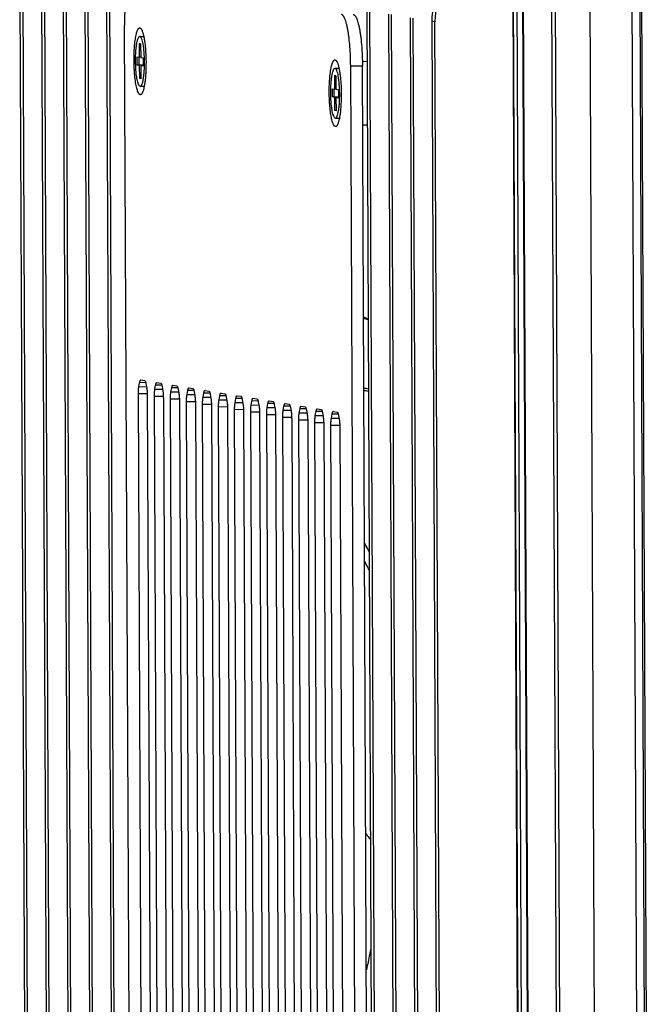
# Model space of a CAD drawing. Header units: millimetres. Extents: x 0 to 1750, y -1720 to 477.
# Tile 54 of 256: x 250 to 313, y -909 to -810. Entities that reach past the tile are written whole.
import ezdxf

# ---------------------------------------------------------------- set-up
doc = ezdxf.new("R2010")
doc.units = ezdxf.units.MM
doc.header["$LTSCALE"] = 92.51
for name, color, linetype in [('12025FAN_1_DXF_CONTINUOUS_LINE', 7, 'CONTINUOUS'), ('DE-11-072043DXF_CONTINUOUS_LINE', 7, 'CONTINUOUS'), ('DE-11-080510DXF_CONTINUOUS_LINE', 7, 'CONTINUOUS'), ('DE-11-081126DXF_CONTINUOUS_LINE', 7, 'CONTINUOUS'), ('DE-13-001875DXF_CONTINUOUS_LINE', 7, 'CONTINUOUS'), ('SC-K1M3X7-BNDXF_CONTINUOUS_LINE', 7, 'CONTINUOUS')]:
    doc.layers.add(name, color=color, linetype=linetype)

msp = doc.modelspace()

# ---------------------------------------------------------------- linework, layer by layer
at = {"layer": '12025FAN_1_DXF_CONTINUOUS_LINE'}
for centre, radius, start, end in [((277.08, -884.619), 38.387, 77.85028, 78.55367), ((272.08, -906.184), 60.289, 77.47315, 77.9152), ((317.037, -866.368), 40.929, 218.25797, 219.2866)]:
    msp.add_arc(centre, radius, start, end, dxfattribs=at)
for points, knots in [([(284.772, -862.596), (284.809, -862.664), (284.96, -862.936), (285.113, -863.208), (285.228, -863.412)], [0, 0, 0, 0, 0.248534, 1, 1, 1, 1]), ([(285.237, -865.229), (285.198, -865.156), (285.043, -864.864), (284.891, -864.57), (284.779, -864.349)], [0, 0, 0, 0, 0.251543, 1, 1, 1, 1]), ([(285.407, -903.23), (285.369, -903.417), (285.225, -904.129), (285.077, -904.839), (284.961, -905.362)], [0, 0, 0, 0, 0.262619, 1, 1, 1, 1])]:
    msp.add_open_spline(points, degree=3, knots=knots, dxfattribs=at)
at = {"layer": 'DE-11-072043DXF_CONTINUOUS_LINE'}
msp.add_line((312.583, -805.443), (313.472, -1008.347), dxfattribs=at)
at = {"layer": 'DE-11-080510DXF_CONTINUOUS_LINE'}
for p, q in [((260.652, -810.95), (261.44, -990.864)), ((283.383, -814.659), (284.563, -814.648)), ((284.171, -994.574), (283.383, -814.659)), ((285.351, -994.562), (284.563, -814.648)), ((262.113, -846.853), (262.186, -846.451)), ((262.804, -846.445), (262.186, -846.451)), ((262.311, -846.179), (262.699, -846.242)), ((262.827, -846.556), (262.903, -846.982)), ((263.922, -846.442), (264.31, -846.505)), ((262.064, -847.551), (262.956, -847.542)), ((262.533, -954.672), (262.064, -847.551)), ((262.113, -846.853), (262.879, -846.845)), ((263.724, -847.116), (263.796, -846.714)), ((263.724, -847.116), (264.49, -847.108)), ((264.415, -846.708), (263.796, -846.714)), ((264.438, -846.819), (264.514, -847.245)), ((265.335, -847.379), (265.407, -846.977)), ((265.335, -847.379), (266.101, -847.371)), ((266.026, -846.971), (265.407, -846.977)), ((265.533, -846.705), (265.921, -846.768)), ((266.049, -847.081), (266.125, -847.508)), ((266.946, -847.642), (267.018, -847.24)), ((266.946, -847.642), (267.712, -847.634)), ((267.637, -847.233), (267.018, -847.24)), ((267.143, -846.968), (267.532, -847.031)), ((267.66, -847.344), (267.736, -847.77)), ((268.557, -847.904), (268.629, -847.502)), ((269.248, -847.496), (268.629, -847.502)), ((268.754, -847.23), (269.143, -847.294)), ((269.271, -847.607), (269.347, -848.033)), ((270.365, -847.493), (270.754, -847.557)), ((262.959, -847.697), (263.428, -954.818)), ((263.675, -847.814), (264.567, -847.805)), ((264.144, -954.935), (263.675, -847.814)), ((264.57, -847.96), (265.039, -955.081)), ((265.286, -848.077), (266.178, -848.068)), ((265.755, -955.198), (265.286, -848.077)), ((266.181, -848.223), (266.65, -955.344)), ((266.896, -848.34), (267.789, -848.331)), ((267.366, -955.46), (266.896, -848.34)), ((267.791, -848.486), (268.261, -955.607)), ((268.507, -848.603), (269.399, -848.594)), ((268.977, -955.723), (268.507, -848.603)), ((268.557, -847.904), (269.322, -847.897)), ((270.167, -848.167), (270.24, -847.765)), ((270.167, -848.167), (270.933, -848.16)), ((270.858, -847.759), (270.24, -847.765)), ((270.882, -847.87), (270.958, -848.296)), ((271.778, -848.43), (271.851, -848.028)), ((271.778, -848.43), (272.544, -848.423)), ((272.469, -848.022), (271.851, -848.028)), ((271.976, -847.756), (272.365, -847.82)), ((272.492, -848.133), (272.568, -848.559)), ((273.389, -848.693), (273.462, -848.291)), ((274.08, -848.285), (273.462, -848.291)), ((273.587, -848.019), (273.975, -848.083)), ((274.103, -848.396), (274.179, -848.822)), ((275, -848.956), (275.072, -848.554)), ((275.691, -848.548), (275.072, -848.554)), ((275.198, -848.282), (275.586, -848.345)), ((275.714, -848.659), (275.79, -849.085)), ((276.809, -848.545), (277.197, -848.608)), ((269.402, -848.749), (269.872, -955.869)), ((270.118, -848.866), (271.01, -848.857)), ((270.588, -955.986), (270.118, -848.866)), ((271.013, -849.012), (271.482, -956.132)), ((271.729, -849.128), (272.621, -849.12)), ((272.198, -956.249), (271.729, -849.128)), ((272.624, -849.274), (273.093, -956.395)), ((273.34, -849.391), (274.232, -849.382)), ((273.809, -956.512), (273.34, -849.391)), ((273.389, -848.693), (274.155, -848.686)), ((274.235, -849.537), (274.704, -956.658)), ((274.951, -849.654), (275.843, -849.645)), ((275.42, -956.775), (274.951, -849.654)), ((275, -848.956), (275.766, -848.948)), ((276.611, -849.219), (276.683, -848.817)), ((276.611, -849.219), (277.377, -849.211)), ((277.302, -848.811), (276.683, -848.817)), ((277.325, -848.922), (277.401, -849.348)), ((278.222, -849.482), (278.294, -849.08)), ((278.222, -849.482), (278.988, -849.474)), ((278.913, -849.074), (278.294, -849.08)), ((278.419, -848.808), (278.808, -848.871)), ((278.936, -849.185), (279.012, -849.611)), ((279.833, -849.745), (279.905, -849.343)), ((280.524, -849.337), (279.905, -849.343)), ((280.03, -849.071), (280.419, -849.134)), ((280.547, -849.448), (280.623, -849.874)), ((281.443, -850.008), (281.516, -849.606)), ((282.134, -849.6), (281.516, -849.606)), ((281.641, -849.334), (282.03, -849.397)), ((275.846, -849.8), (276.315, -956.921)), ((276.562, -849.917), (277.454, -849.908)), ((277.031, -957.038), (276.562, -849.917)), ((277.457, -850.063), (277.926, -957.184)), ((278.172, -850.18), (279.065, -850.171)), ((278.642, -957.301), (278.172, -850.18)), ((279.067, -850.326), (279.537, -957.447)), ((279.783, -850.443), (280.675, -850.434)), ((280.253, -957.564), (279.783, -850.443)), ((279.833, -849.745), (280.598, -849.737)), ((280.678, -850.589), (281.148, -957.71)), ((281.443, -850.008), (282.209, -850)), ((282.158, -849.71), (282.234, -850.137)), ((281.394, -850.706), (282.286, -850.697)), ((281.864, -957.827), (281.394, -850.706)), ((282.289, -850.852), (282.758, -957.973))]:
    msp.add_line(p, q, dxfattribs=at)
for centre in [(262.306, -846.211), (263.916, -846.474), (265.527, -846.737), (267.138, -847), (268.749, -847.262), (270.36, -847.525), (271.971, -847.788), (273.582, -848.051), (275.192, -848.314), (276.803, -848.577), (278.414, -848.84), (280.025, -849.103), (281.636, -849.366)]:
    msp.add_arc(centre, 0.0325, 80.70577, 90.52704, dxfattribs=at)
for points, knots in [([(261.497, -806.096), (261.482, -806.096), (261.452, -806.101), (261.409, -806.119), (261.366, -806.15), (261.324, -806.191), (261.283, -806.244), (261.225, -806.334), (261.157, -806.476), (261.082, -806.679), (261.012, -806.922), (260.946, -807.204), (260.885, -807.522), (260.83, -807.873), (260.764, -808.396), (260.701, -809.107), (260.658, -810.009), (260.65, -810.632), (260.652, -810.95)], [0, 0, 0, 0, 0.008583, 0.017737, 0.027934, 0.039511, 0.052687, 0.067602, 0.102915, 0.145732, 0.195977, 0.25338, 0.31754, 0.387957, 0.464048, 0.630594, 0.811382, 1, 1, 1, 1]), ([(283.383, -814.659), (283.381, -814.333), (283.367, -813.692), (283.314, -812.757), (283.242, -812.015), (283.169, -811.465), (283.109, -811.093), (283.043, -810.754), (282.972, -810.45), (282.897, -810.186), (282.818, -809.963), (282.746, -809.806), (282.686, -809.703), (282.644, -809.642), (282.6, -809.592), (282.556, -809.554), (282.512, -809.528), (282.481, -809.518), (282.466, -809.516)], [0, 0, 0, 0, 0.183267, 0.3608, 0.52603, 0.602122, 0.672936, 0.737851, 0.796323, 0.847902, 0.892254, 0.929211, 0.944943, 0.958898, 0.971171, 0.981922, 0.991404, 1, 1, 1, 1]), ([(283.646, -809.504), (283.661, -809.506), (283.692, -809.516), (283.737, -809.542), (283.781, -809.58), (283.824, -809.63), (283.867, -809.691), (283.927, -809.794), (283.998, -809.951), (284.077, -810.174), (284.153, -810.439), (284.223, -810.742), (284.289, -811.081), (284.349, -811.453), (284.423, -812.004), (284.494, -812.745), (284.548, -813.68), (284.562, -814.322), (284.563, -814.648)], [0, 0, 0, 0, 0.008596, 0.018078, 0.028829, 0.041102, 0.055057, 0.070789, 0.107746, 0.152098, 0.203677, 0.262149, 0.327064, 0.397878, 0.47397, 0.6392, 0.816733, 1, 1, 1, 1]), ([(261.629, -814.106), (261.628, -813.849), (261.634, -813.47), (261.659, -812.973), (261.684, -812.621), (261.717, -812.291), (261.757, -811.987), (261.803, -811.713), (261.854, -811.472), (261.91, -811.267), (261.962, -811.122), (262.007, -811.027), (262.04, -810.971), (262.073, -810.925), (262.107, -810.89), (262.142, -810.866), (262.178, -810.853), (262.214, -810.853), (262.251, -810.865), (262.286, -810.889), (262.32, -810.923), (262.355, -810.968), (262.375, -811.003), (262.386, -811.022)], [0, 0, 0, 0, 0.210586, 0.311888, 0.408758, 0.49995, 0.584307, 0.660785, 0.728476, 0.786652, 0.834818, 0.8551, 0.872879, 0.888252, 0.901414, 0.912709, 0.922708, 0.932239, 0.942253, 0.953575, 0.96677, 0.982181, 1, 1, 1, 1]), ([(262.386, -811.022), (262.403, -811.053), (262.435, -811.121), (262.479, -811.235), (262.522, -811.368), (262.579, -811.58), (262.642, -811.885), (262.706, -812.295), (262.758, -812.754), (262.81, -813.427), (262.827, -813.948), (262.829, -814.301)], [0, 0, 0, 0, 0.031443, 0.068181, 0.110158, 0.157223, 0.265678, 0.39124, 0.530979, 0.681519, 1, 1, 1, 1]), ([(281.232, -817.305), (281.231, -817.048), (281.237, -816.669), (281.261, -816.172), (281.287, -815.82), (281.32, -815.49), (281.359, -815.186), (281.405, -814.912), (281.456, -814.671), (281.512, -814.466), (281.565, -814.321), (281.61, -814.226), (281.642, -814.17), (281.675, -814.124), (281.709, -814.089), (281.744, -814.065), (281.78, -814.053), (281.817, -814.052), (281.853, -814.064), (281.888, -814.088), (281.923, -814.122), (281.957, -814.167), (281.978, -814.202), (281.988, -814.221)], [0, 0, 0, 0, 0.210586, 0.311888, 0.408758, 0.49995, 0.584307, 0.660785, 0.728476, 0.786652, 0.834818, 0.8551, 0.872879, 0.888252, 0.901414, 0.912709, 0.922708, 0.932239, 0.942253, 0.953575, 0.96677, 0.982181, 1, 1, 1, 1]), ([(262.449, -817.381), (262.439, -817.401), (262.418, -817.437), (262.383, -817.484), (262.348, -817.519), (262.312, -817.543), (262.275, -817.555), (262.237, -817.553), (262.2, -817.538), (262.163, -817.511), (262.128, -817.472), (262.093, -817.422), (262.058, -817.361), (262.01, -817.258), (261.953, -817.101), (261.892, -816.881), (261.836, -816.623), (261.785, -816.33), (261.74, -816.007), (261.702, -815.658), (261.671, -815.288), (261.641, -814.768), (261.631, -814.372), (261.629, -814.106)], [0, 0, 0, 0, 0.017382, 0.032337, 0.04507, 0.055957, 0.065621, 0.074955, 0.084945, 0.096402, 0.109857, 0.125617, 0.143849, 0.164629, 0.213868, 0.273128, 0.341825, 0.41914, 0.504078, 0.595504, 0.692173, 0.792751, 1, 1, 1, 1]), ([(262.829, -814.301), (262.83, -814.635), (262.819, -815.125), (262.777, -815.758), (262.733, -816.187), (262.679, -816.57), (262.614, -816.898), (262.551, -817.133), (262.494, -817.287), (262.464, -817.352), (262.449, -817.381)], [0, 0, 0, 0, 0.320709, 0.470953, 0.609941, 0.734649, 0.842462, 0.931317, 0.968216, 1, 1, 1, 1]), ([(281.988, -814.221), (282.005, -814.252), (282.038, -814.32), (282.082, -814.434), (282.124, -814.567), (282.181, -814.779), (282.245, -815.085), (282.308, -815.494), (282.36, -815.953), (282.413, -816.627), (282.429, -817.147), (282.431, -817.501)], [0, 0, 0, 0, 0.031443, 0.068181, 0.110158, 0.157223, 0.265678, 0.39124, 0.530979, 0.681519, 1, 1, 1, 1]), ([(282.051, -820.58), (282.041, -820.6), (282.02, -820.636), (281.986, -820.683), (281.951, -820.719), (281.915, -820.742), (281.877, -820.754), (281.839, -820.752), (281.802, -820.737), (281.766, -820.71), (281.73, -820.671), (281.695, -820.621), (281.66, -820.56), (281.612, -820.457), (281.556, -820.3), (281.495, -820.08), (281.438, -819.822), (281.387, -819.529), (281.342, -819.206), (281.304, -818.857), (281.274, -818.487), (281.243, -817.967), (281.233, -817.571), (281.232, -817.305)], [0, 0, 0, 0, 0.017382, 0.032337, 0.04507, 0.055957, 0.065621, 0.074955, 0.084945, 0.096402, 0.109857, 0.125617, 0.143849, 0.164629, 0.213868, 0.273128, 0.341825, 0.41914, 0.504078, 0.595504, 0.692173, 0.792751, 1, 1, 1, 1]), ([(282.431, -817.501), (282.432, -817.834), (282.422, -818.324), (282.379, -818.958), (282.336, -819.386), (282.281, -819.769), (282.217, -820.097), (282.153, -820.332), (282.096, -820.486), (282.067, -820.551), (282.051, -820.58)], [0, 0, 0, 0, 0.320709, 0.470953, 0.609941, 0.734649, 0.842462, 0.931317, 0.968216, 1, 1, 1, 1]), ([(262.186, -846.451), (262.193, -846.412), (262.204, -846.357), (262.224, -846.29), (262.239, -846.251), (262.254, -846.22), (262.27, -846.197), (262.287, -846.182), (262.299, -846.178), (262.305, -846.178)], [0, 0, 0, 0, 0.38244, 0.540473, 0.675181, 0.786396, 0.874973, 0.943811, 1, 1, 1, 1]), ([(262.699, -846.242), (262.714, -846.245), (262.734, -846.264), (262.753, -846.296), (262.77, -846.332), (262.786, -846.376), (262.807, -846.451), (262.82, -846.512), (262.827, -846.556)], [0, 0, 0, 0, 0.1234, 0.214338, 0.327648, 0.46363, 0.62177, 1, 1, 1, 1]), ([(263.796, -846.714), (263.803, -846.675), (263.815, -846.62), (263.835, -846.553), (263.849, -846.514), (263.865, -846.483), (263.881, -846.46), (263.897, -846.445), (263.91, -846.441), (263.916, -846.441)], [0, 0, 0, 0, 0.38244, 0.540473, 0.675181, 0.786396, 0.874973, 0.943811, 1, 1, 1, 1]), ([(264.31, -846.505), (264.324, -846.507), (264.345, -846.527), (264.364, -846.558), (264.381, -846.595), (264.397, -846.639), (264.418, -846.714), (264.43, -846.775), (264.438, -846.819)], [0, 0, 0, 0, 0.1234, 0.214338, 0.327648, 0.46363, 0.62177, 1, 1, 1, 1]), ([(262.064, -847.551), (262.063, -847.424), (262.068, -847.24), (262.089, -847.008), (262.104, -846.902), (262.113, -846.853)], [0, 0, 0, 0, 0.542978, 0.786784, 1, 1, 1, 1]), ([(262.903, -846.982), (262.912, -847.033), (262.928, -847.143), (262.951, -847.382), (262.958, -847.569), (262.959, -847.697)], [0, 0, 0, 0, 0.218309, 0.463871, 1, 1, 1, 1]), ([(263.675, -847.814), (263.674, -847.687), (263.679, -847.503), (263.7, -847.271), (263.715, -847.165), (263.724, -847.116)], [0, 0, 0, 0, 0.542978, 0.786784, 1, 1, 1, 1]), ([(264.514, -847.245), (264.523, -847.296), (264.539, -847.406), (264.562, -847.644), (264.569, -847.832), (264.57, -847.96)], [0, 0, 0, 0, 0.218309, 0.463871, 1, 1, 1, 1]), ([(265.286, -848.077), (265.285, -847.95), (265.29, -847.766), (265.311, -847.533), (265.326, -847.428), (265.335, -847.379)], [0, 0, 0, 0, 0.542978, 0.786784, 1, 1, 1, 1]), ([(265.407, -846.977), (265.414, -846.938), (265.426, -846.883), (265.446, -846.816), (265.46, -846.777), (265.476, -846.746), (265.492, -846.723), (265.508, -846.708), (265.521, -846.704), (265.527, -846.704)], [0, 0, 0, 0, 0.38244, 0.540473, 0.675181, 0.786396, 0.874973, 0.943811, 1, 1, 1, 1]), ([(265.921, -846.768), (265.935, -846.77), (265.956, -846.789), (265.975, -846.821), (265.992, -846.858), (266.007, -846.902), (266.029, -846.977), (266.041, -847.038), (266.049, -847.081)], [0, 0, 0, 0, 0.1234, 0.214338, 0.327648, 0.46363, 0.62177, 1, 1, 1, 1]), ([(266.125, -847.508), (266.134, -847.559), (266.15, -847.669), (266.173, -847.907), (266.18, -848.095), (266.181, -848.223)], [0, 0, 0, 0, 0.218309, 0.463871, 1, 1, 1, 1]), ([(266.896, -848.34), (266.896, -848.213), (266.901, -848.029), (266.922, -847.796), (266.937, -847.691), (266.946, -847.642)], [0, 0, 0, 0, 0.542978, 0.786784, 1, 1, 1, 1]), ([(267.018, -847.24), (267.025, -847.201), (267.037, -847.146), (267.056, -847.079), (267.071, -847.04), (267.086, -847.009), (267.102, -846.986), (267.119, -846.971), (267.132, -846.967), (267.138, -846.967)], [0, 0, 0, 0, 0.38244, 0.540473, 0.675181, 0.786396, 0.874973, 0.943811, 1, 1, 1, 1]), ([(267.532, -847.031), (267.546, -847.033), (267.566, -847.052), (267.586, -847.084), (267.602, -847.12), (267.618, -847.165), (267.64, -847.24), (267.652, -847.301), (267.66, -847.344)], [0, 0, 0, 0, 0.1234, 0.214338, 0.327648, 0.46363, 0.62177, 1, 1, 1, 1]), ([(268.629, -847.502), (268.636, -847.464), (268.647, -847.409), (268.667, -847.342), (268.682, -847.303), (268.697, -847.272), (268.713, -847.249), (268.73, -847.234), (268.743, -847.23), (268.749, -847.23)], [0, 0, 0, 0, 0.38244, 0.540473, 0.675181, 0.786396, 0.874973, 0.943811, 1, 1, 1, 1]), ([(269.143, -847.294), (269.157, -847.296), (269.177, -847.315), (269.197, -847.347), (269.213, -847.383), (269.229, -847.428), (269.25, -847.503), (269.263, -847.564), (269.271, -847.607)], [0, 0, 0, 0, 0.1234, 0.214338, 0.327648, 0.46363, 0.62177, 1, 1, 1, 1]), ([(270.24, -847.765), (270.247, -847.727), (270.258, -847.672), (270.278, -847.605), (270.293, -847.566), (270.308, -847.535), (270.324, -847.512), (270.341, -847.497), (270.354, -847.493), (270.36, -847.493)], [0, 0, 0, 0, 0.38244, 0.540473, 0.675181, 0.786396, 0.874973, 0.943811, 1, 1, 1, 1]), ([(270.754, -847.557), (270.768, -847.559), (270.788, -847.578), (270.808, -847.61), (270.824, -847.646), (270.84, -847.691), (270.861, -847.766), (270.874, -847.827), (270.882, -847.87)], [0, 0, 0, 0, 0.1234, 0.214338, 0.327648, 0.46363, 0.62177, 1, 1, 1, 1]), ([(267.736, -847.77), (267.745, -847.822), (267.761, -847.932), (267.784, -848.17), (267.791, -848.357), (267.791, -848.486)], [0, 0, 0, 0, 0.218309, 0.463871, 1, 1, 1, 1]), ([(268.507, -848.603), (268.507, -848.476), (268.512, -848.292), (268.533, -848.059), (268.548, -847.953), (268.557, -847.904)], [0, 0, 0, 0, 0.542978, 0.786784, 1, 1, 1, 1]), ([(269.347, -848.033), (269.356, -848.085), (269.372, -848.195), (269.395, -848.433), (269.402, -848.62), (269.402, -848.749)], [0, 0, 0, 0, 0.218309, 0.463871, 1, 1, 1, 1]), ([(270.118, -848.866), (270.118, -848.739), (270.123, -848.555), (270.144, -848.322), (270.159, -848.216), (270.167, -848.167)], [0, 0, 0, 0, 0.542978, 0.786784, 1, 1, 1, 1]), ([(270.958, -848.296), (270.967, -848.348), (270.983, -848.458), (271.006, -848.696), (271.013, -848.883), (271.013, -849.012)], [0, 0, 0, 0, 0.218309, 0.463871, 1, 1, 1, 1]), ([(271.729, -849.128), (271.728, -849.002), (271.734, -848.818), (271.755, -848.585), (271.77, -848.479), (271.778, -848.43)], [0, 0, 0, 0, 0.542978, 0.786784, 1, 1, 1, 1]), ([(271.851, -848.028), (271.858, -847.989), (271.869, -847.935), (271.889, -847.868), (271.904, -847.829), (271.919, -847.798), (271.935, -847.775), (271.952, -847.76), (271.965, -847.756), (271.97, -847.756)], [0, 0, 0, 0, 0.38244, 0.540473, 0.675181, 0.786396, 0.874973, 0.943811, 1, 1, 1, 1]), ([(272.365, -847.82), (272.379, -847.822), (272.399, -847.841), (272.419, -847.873), (272.435, -847.909), (272.451, -847.954), (272.472, -848.029), (272.485, -848.09), (272.492, -848.133)], [0, 0, 0, 0, 0.1234, 0.214338, 0.327648, 0.46363, 0.62177, 1, 1, 1, 1]), ([(272.568, -848.559), (272.578, -848.611), (272.593, -848.721), (272.616, -848.959), (272.623, -849.146), (272.624, -849.274)], [0, 0, 0, 0, 0.218309, 0.463871, 1, 1, 1, 1]), ([(273.462, -848.291), (273.469, -848.252), (273.48, -848.198), (273.5, -848.131), (273.515, -848.092), (273.53, -848.061), (273.546, -848.038), (273.563, -848.023), (273.575, -848.019), (273.581, -848.019)], [0, 0, 0, 0, 0.38244, 0.540473, 0.675181, 0.786396, 0.874973, 0.943811, 1, 1, 1, 1]), ([(273.975, -848.083), (273.99, -848.085), (274.01, -848.104), (274.029, -848.136), (274.046, -848.172), (274.062, -848.217), (274.083, -848.292), (274.096, -848.353), (274.103, -848.396)], [0, 0, 0, 0, 0.1234, 0.214338, 0.327648, 0.46363, 0.62177, 1, 1, 1, 1]), ([(275.072, -848.554), (275.079, -848.515), (275.091, -848.46), (275.111, -848.394), (275.125, -848.355), (275.141, -848.323), (275.157, -848.301), (275.173, -848.286), (275.186, -848.282), (275.192, -848.282)], [0, 0, 0, 0, 0.38244, 0.540473, 0.675181, 0.786396, 0.874973, 0.943811, 1, 1, 1, 1]), ([(275.586, -848.345), (275.6, -848.348), (275.621, -848.367), (275.64, -848.399), (275.657, -848.435), (275.673, -848.479), (275.694, -848.555), (275.706, -848.616), (275.714, -848.659)], [0, 0, 0, 0, 0.1234, 0.214338, 0.327648, 0.46363, 0.62177, 1, 1, 1, 1]), ([(276.683, -848.817), (276.69, -848.778), (276.702, -848.723), (276.722, -848.656), (276.736, -848.617), (276.752, -848.586), (276.768, -848.563), (276.784, -848.549), (276.797, -848.545), (276.803, -848.544)], [0, 0, 0, 0, 0.38244, 0.540473, 0.675181, 0.786396, 0.874973, 0.943811, 1, 1, 1, 1]), ([(277.197, -848.608), (277.211, -848.611), (277.232, -848.63), (277.251, -848.662), (277.268, -848.698), (277.283, -848.742), (277.305, -848.817), (277.317, -848.879), (277.325, -848.922)], [0, 0, 0, 0, 0.1234, 0.214338, 0.327648, 0.46363, 0.62177, 1, 1, 1, 1]), ([(273.34, -849.391), (273.339, -849.265), (273.344, -849.081), (273.365, -848.848), (273.38, -848.742), (273.389, -848.693)], [0, 0, 0, 0, 0.542978, 0.786784, 1, 1, 1, 1]), ([(274.179, -848.822), (274.188, -848.873), (274.204, -848.983), (274.227, -849.222), (274.234, -849.409), (274.235, -849.537)], [0, 0, 0, 0, 0.218309, 0.463871, 1, 1, 1, 1]), ([(274.951, -849.654), (274.95, -849.527), (274.955, -849.343), (274.976, -849.111), (274.991, -849.005), (275, -848.956)], [0, 0, 0, 0, 0.542978, 0.786784, 1, 1, 1, 1]), ([(275.79, -849.085), (275.799, -849.136), (275.815, -849.246), (275.838, -849.485), (275.845, -849.672), (275.846, -849.8)], [0, 0, 0, 0, 0.218309, 0.463871, 1, 1, 1, 1]), ([(276.562, -849.917), (276.561, -849.79), (276.566, -849.606), (276.587, -849.374), (276.602, -849.268), (276.611, -849.219)], [0, 0, 0, 0, 0.542978, 0.786784, 1, 1, 1, 1]), ([(277.401, -849.348), (277.41, -849.399), (277.426, -849.509), (277.449, -849.748), (277.456, -849.935), (277.457, -850.063)], [0, 0, 0, 0, 0.218309, 0.463871, 1, 1, 1, 1]), ([(278.172, -850.18), (278.172, -850.053), (278.177, -849.869), (278.198, -849.637), (278.213, -849.531), (278.222, -849.482)], [0, 0, 0, 0, 0.542978, 0.786784, 1, 1, 1, 1]), ([(278.294, -849.08), (278.301, -849.041), (278.313, -848.986), (278.332, -848.919), (278.347, -848.88), (278.362, -848.849), (278.378, -848.826), (278.395, -848.811), (278.408, -848.807), (278.414, -848.807)], [0, 0, 0, 0, 0.38244, 0.540473, 0.675181, 0.786396, 0.874973, 0.943811, 1, 1, 1, 1]), ([(278.808, -848.871), (278.822, -848.874), (278.842, -848.893), (278.862, -848.925), (278.878, -848.961), (278.894, -849.005), (278.916, -849.08), (278.928, -849.141), (278.936, -849.185)], [0, 0, 0, 0, 0.1234, 0.214338, 0.327648, 0.46363, 0.62177, 1, 1, 1, 1]), ([(279.012, -849.611), (279.021, -849.662), (279.037, -849.772), (279.06, -850.011), (279.067, -850.198), (279.067, -850.326)], [0, 0, 0, 0, 0.218309, 0.463871, 1, 1, 1, 1]), ([(279.905, -849.343), (279.912, -849.304), (279.923, -849.249), (279.943, -849.182), (279.958, -849.143), (279.973, -849.112), (279.989, -849.089), (280.006, -849.074), (280.019, -849.07), (280.025, -849.07)], [0, 0, 0, 0, 0.38244, 0.540473, 0.675181, 0.786396, 0.874973, 0.943811, 1, 1, 1, 1]), ([(280.419, -849.134), (280.433, -849.136), (280.453, -849.156), (280.473, -849.187), (280.489, -849.224), (280.505, -849.268), (280.526, -849.343), (280.539, -849.404), (280.547, -849.448)], [0, 0, 0, 0, 0.1234, 0.214338, 0.327648, 0.46363, 0.62177, 1, 1, 1, 1]), ([(281.516, -849.606), (281.523, -849.567), (281.534, -849.512), (281.554, -849.445), (281.569, -849.406), (281.584, -849.375), (281.6, -849.352), (281.617, -849.337), (281.63, -849.333), (281.636, -849.333)], [0, 0, 0, 0, 0.38244, 0.540473, 0.675181, 0.786396, 0.874973, 0.943811, 1, 1, 1, 1]), ([(282.03, -849.397), (282.044, -849.399), (282.064, -849.418), (282.084, -849.45), (282.1, -849.487), (282.116, -849.531), (282.137, -849.606), (282.15, -849.667), (282.158, -849.71)], [0, 0, 0, 0, 0.1234, 0.214338, 0.327648, 0.46363, 0.62177, 1, 1, 1, 1]), ([(279.783, -850.443), (279.783, -850.316), (279.788, -850.132), (279.809, -849.899), (279.824, -849.794), (279.833, -849.745)], [0, 0, 0, 0, 0.542978, 0.786784, 1, 1, 1, 1]), ([(280.623, -849.874), (280.632, -849.925), (280.648, -850.035), (280.671, -850.273), (280.678, -850.461), (280.678, -850.589)], [0, 0, 0, 0, 0.218309, 0.463871, 1, 1, 1, 1]), ([(281.394, -850.706), (281.394, -850.579), (281.399, -850.395), (281.42, -850.162), (281.435, -850.057), (281.443, -850.008)], [0, 0, 0, 0, 0.542978, 0.786784, 1, 1, 1, 1]), ([(282.234, -850.137), (282.243, -850.188), (282.259, -850.298), (282.282, -850.536), (282.289, -850.724), (282.289, -850.852)], [0, 0, 0, 0, 0.218309, 0.463871, 1, 1, 1, 1])]:
    msp.add_open_spline(points, degree=3, knots=knots, dxfattribs=at)
at = {"layer": 'DE-11-081126DXF_CONTINUOUS_LINE'}
msp.add_line((300.653, -794.063), (301.637, -1018.557), dxfattribs=at)
at = {"layer": 'DE-13-001875DXF_CONTINUOUS_LINE'}
for p, q in [((299.558, -786.742), (300.605, -1025.685)), ((299.607, -786.786), (300.654, -1025.673)), ((304.876, -1021.368), (303.873, -792.477)), ((308.364, -1021.426), (307.361, -792.535)), ((301.01, -1018.567), (300.026, -794.019)), ((301.594, -1018.577), (300.61, -794.029)), ((303.495, -794.585), (304.478, -1019.133)), ((250.144, -803.426), (250.981, -994.557)), ((251.297, -994.609), (250.46, -803.477)), ((252.322, -803.781), (253.159, -994.913)), ((253.475, -994.965), (252.638, -803.833)), ((254.5, -804.137), (255.337, -995.268)), ((255.653, -995.32), (254.816, -804.188)), ((256.678, -804.492), (257.516, -995.624)), ((257.832, -995.676), (256.994, -804.544)), ((258.857, -804.848), (259.694, -995.979)), ((260.01, -996.031), (259.172, -804.899)), ((312.538, -1008.39), (311.649, -805.487)), ((313.324, -1008.352), (312.435, -805.449)), ((284.995, -809.114), (285.833, -1000.245)), ((286.149, -1000.297), (285.311, -809.165)), ((287.174, -809.469), (288.011, -1000.601)), ((288.327, -1000.652), (287.49, -809.521)), ((289.352, -809.825), (290.189, -1000.956)), ((290.505, -1001.008), (289.668, -809.876)), ((291.846, -810.232), (291.53, -810.18)), ((291.53, -810.18), (292.368, -1001.312)), ((292.683, -1001.363), (291.846, -810.232)), ((285.018, -814.226), (284.549, -814.243)), ((285.018, -814.227), (284.549, -814.243)), ((284.589, -820.566), (285.046, -820.574)), ((284.589, -820.567), (285.046, -820.575))]:
    msp.add_line(p, q, dxfattribs=at)
for centre, major_axis, ratio, start_param, end_param in [((298.373, -810.105), (0.964, 6.933), 0.977151, 0.704377, 1.716668), ((298.777, -810.171), (1.482, 6.841), 0.989607, 0.778449, 1.79074), ((286.228, -837.266), (0.635, 2.932), 0.989607, -3.477416, -3.304648), ((285.875, -837.208), (0.413, 2.971), 0.977151, -3.422608, -3.25667)]:
    msp.add_ellipse(centre, major_axis=major_axis, ratio=ratio, start_param=start_param, end_param=end_param, dxfattribs=at)
at = {"layer": 'SC-K1M3X7-BNDXF_CONTINUOUS_LINE'}
for p, q in [((262.204, -811.704), (262.603, -811.7)), ((262.204, -811.706), (262.218, -811.705)), ((262.293, -812.466), (262.15, -812.443)), ((262.15, -812.443), (262.156, -813.792)), ((262.293, -812.466), (262.299, -813.815)), ((261.914, -813.753), (262.156, -813.792)), ((261.914, -813.753), (261.917, -814.552)), ((262.132, -814.551), (262.129, -813.792)), ((262.299, -813.791), (262.156, -813.792)), ((262.299, -813.815), (262.54, -813.855)), ((262.54, -813.855), (262.544, -814.654)), ((261.917, -814.552), (262.132, -814.551)), ((261.917, -814.552), (262.159, -814.592)), ((262.132, -814.551), (262.547, -814.564)), ((262.543, -814.588), (262.159, -814.592)), ((262.159, -814.592), (262.165, -815.941)), ((262.544, -814.613), (262.302, -814.615)), ((262.302, -814.615), (262.544, -814.654)), ((262.302, -814.615), (262.308, -815.964)), ((281.807, -814.903), (282.205, -814.899)), ((281.807, -814.905), (281.82, -814.904)), ((262.299, -815.916), (262.165, -815.941)), ((262.308, -815.964), (262.165, -815.941)), ((281.895, -815.665), (281.752, -815.642)), ((281.752, -815.642), (281.758, -816.991)), ((281.895, -815.665), (281.901, -817.015)), ((262.24, -816.702), (262.254, -816.701)), ((262.254, -816.703), (262.652, -816.699)), ((281.516, -816.952), (281.758, -816.991)), ((281.516, -816.952), (281.52, -817.751)), ((281.734, -817.75), (281.731, -816.991)), ((281.901, -816.99), (281.758, -816.991)), ((281.901, -817.015), (282.143, -817.054)), ((282.143, -817.054), (282.146, -817.854)), ((281.52, -817.751), (281.734, -817.75)), ((281.52, -817.751), (281.761, -817.791)), ((281.734, -817.75), (282.149, -817.763)), ((282.146, -817.787), (281.761, -817.791)), ((281.761, -817.791), (281.767, -819.14)), ((282.146, -817.812), (281.905, -817.814)), ((281.905, -817.814), (282.146, -817.854)), ((281.905, -817.814), (281.911, -819.164)), ((281.901, -819.115), (281.767, -819.14)), ((281.911, -819.164), (281.767, -819.14)), ((281.842, -819.901), (281.856, -819.9)), ((281.856, -819.903), (282.255, -819.899))]:
    msp.add_line(p, q, dxfattribs=at)
for points, knots in [([(262.158, -816.646), (262.125, -816.606), (262.065, -816.49), (261.995, -816.276), (261.931, -815.994), (261.853, -815.512), (261.793, -814.82), (261.776, -814.093), (261.791, -813.5), (261.816, -813.08), (261.855, -812.698), (261.905, -812.366), (261.965, -812.094), (262.024, -811.91), (262.08, -811.803), (262.125, -811.738), (262.174, -811.704), (262.204, -811.704)], [0, 0, 0, 0, 0.031093, 0.075524, 0.132837, 0.201322, 0.363396, 0.541517, 0.629494, 0.712982, 0.789211, 0.855862, 0.911045, 0.953162, 0.969199, 0.98205, 1, 1, 1, 1]), ([(262.254, -816.703), (262.287, -816.703), (262.338, -816.663), (262.385, -816.592), (262.444, -816.47), (262.506, -816.264), (262.568, -815.961), (262.617, -815.592), (262.667, -815.011), (262.687, -814.236), (262.65, -813.33), (262.561, -812.555), (262.447, -812.037), (262.328, -811.782), (262.253, -811.71), (262.218, -811.705)], [0, 0, 0, 0, 0.018966, 0.032872, 0.050356, 0.096486, 0.15682, 0.229355, 0.311773, 0.494, 0.677311, 0.835228, 0.945952, 0.979586, 1, 1, 1, 1]), ([(281.761, -819.846), (281.727, -819.805), (281.668, -819.689), (281.597, -819.475), (281.533, -819.193), (281.455, -818.711), (281.395, -818.019), (281.378, -817.292), (281.393, -816.699), (281.419, -816.28), (281.457, -815.897), (281.507, -815.565), (281.567, -815.293), (281.627, -815.11), (281.683, -815.002), (281.728, -814.938), (281.776, -814.903), (281.807, -814.903)], [0, 0, 0, 0, 0.031093, 0.075524, 0.132837, 0.201322, 0.363396, 0.541517, 0.629494, 0.712982, 0.789211, 0.855862, 0.911045, 0.953162, 0.969199, 0.98205, 1, 1, 1, 1]), ([(281.856, -819.902), (281.889, -819.902), (281.941, -819.862), (281.988, -819.791), (282.047, -819.669), (282.108, -819.464), (282.17, -819.16), (282.22, -818.791), (282.269, -818.21), (282.289, -817.435), (282.253, -816.529), (282.164, -815.755), (282.049, -815.236), (281.93, -814.981), (281.855, -814.91), (281.82, -814.904)], [0, 0, 0, 0, 0.018966, 0.032872, 0.050356, 0.096486, 0.15682, 0.229355, 0.311773, 0.494, 0.677311, 0.835228, 0.945952, 0.979586, 1, 1, 1, 1]), ([(262.24, -816.702), (262.233, -816.701), (262.201, -816.691), (262.175, -816.667), (262.158, -816.646)], [0, 0, 0, 0, 0.212142, 1, 1, 1, 1]), ([(281.842, -819.901), (281.835, -819.9), (281.803, -819.89), (281.778, -819.866), (281.761, -819.846)], [0, 0, 0, 0, 0.212142, 1, 1, 1, 1])]:
    msp.add_open_spline(points, degree=3, knots=knots, dxfattribs=at)

doc.saveas('drawing.dxf')
